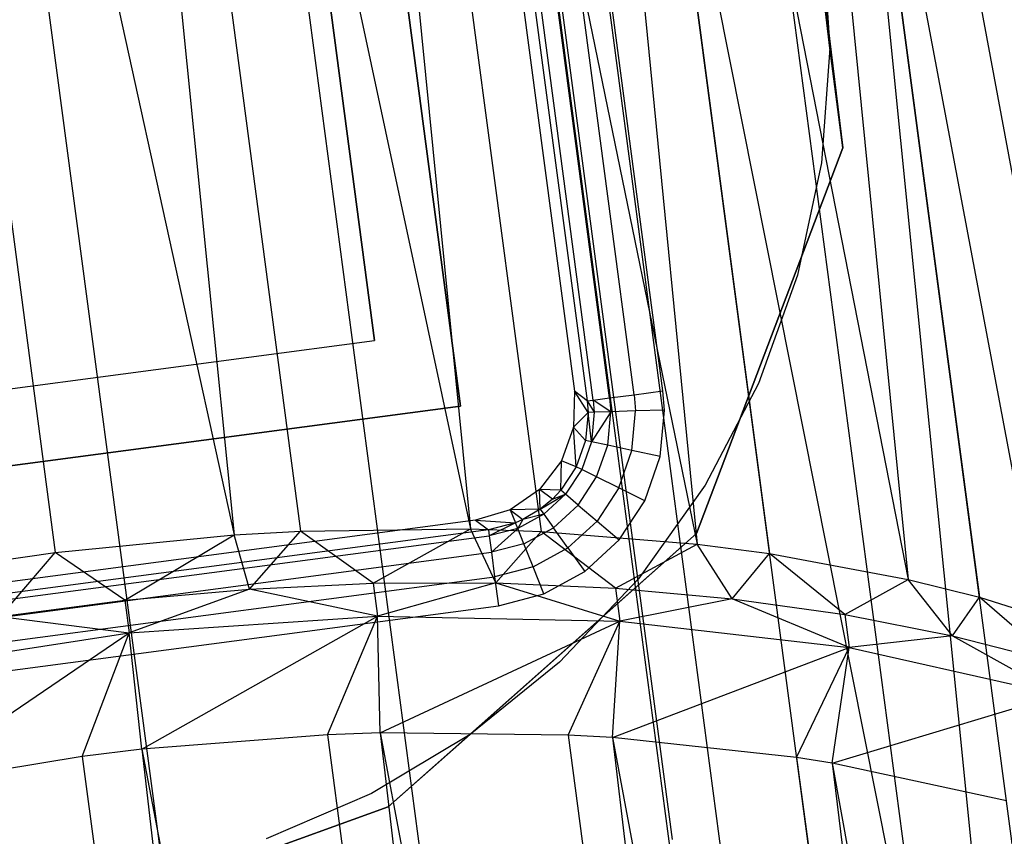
# Model space of a CAD drawing. Extents: x -23.4 to 23.6, y 0.3 to 4.
# Tile 159 of 189: x 19 to 19.5, y 2.7 to 3.1. Entities that reach past the tile are written whole.
import ezdxf

# ---------------------------------------------------------------- set-up
doc = ezdxf.new("R2010")
doc.units = 0
doc.header["$MEASUREMENT"] = 0
doc.layers.get('0').update_dxf_attribs({"color": 13, "linetype": 'CONTINUOUS'})

# ---------------------------------------------------------------- blocks, each defined once
blk = doc.blocks.new('FOURTY_V_PM_STL')
at = {"color": 0}
for p, q in [((19.39983, 1.07904, -3.84648), (19.01906, 3.95203, -2.17325)), ((19.39983, 1.07904, -3.84648), (19.01906, 3.95203, -2.17325)), ((19.52899, 1.07643, -3.81261), (19.14822, 3.94942, -2.13938)), ((19.52899, 1.07643, -3.81261), (19.14822, 3.94942, -2.13938)), ((19.26739, 1.07004, -3.86117), (18.88662, 3.94303, -2.18794)), ((19.26739, 1.07004, -3.86117), (18.88662, 3.94303, -2.18794)), ((19.65116, 1.06229, -3.76054), (19.27039, 3.93529, -2.08731)), ((19.65116, 1.06229, -3.76054), (19.27039, 3.93529, -2.08731)), ((18.98343, 3.92085, -2.12783), (19.21389, 2.84266, -2.73832)), ((18.98343, 3.92085, -2.12783), (19.21389, 2.84266, -2.73832)), ((18.98343, 3.92085, -2.12783), (19.12647, 2.84159, -2.75639)), ((18.98343, 3.92085, -2.12783), (19.12647, 2.84159, -2.75639)), ((18.98343, 3.92085, -2.12783), (19.09246, 2.83969, -2.76086)), ((18.98343, 3.92085, -2.12783), (19.09246, 2.83969, -2.76086)), ((19.10716, 3.92068, -2.09937), (19.33055, 2.83489, -2.69843)), ((19.10716, 3.92068, -2.09937), (19.33055, 2.83489, -2.69843)), ((19.10716, 3.92068, -2.09937), (19.2502, 2.84142, -2.72793)), ((19.10716, 3.92068, -2.09937), (19.2502, 2.84142, -2.72793)), ((19.10716, 3.92068, -2.09937), (19.21389, 2.84266, -2.73832)), ((19.10716, 3.92068, -2.09937), (19.21389, 2.84266, -2.73832)), ((18.85733, 3.90972, -2.13741), (19.09246, 2.83969, -2.76086)), ((18.85733, 3.90972, -2.13741), (19.09246, 2.83969, -2.76086)), ((18.85733, 3.90972, -2.13741), (19.00037, 2.83046, -2.76597)), ((18.85733, 3.90972, -2.13741), (19.00037, 2.83046, -2.76597)), ((19.22475, 3.9092, -2.0529), (19.43909, 2.8166, -2.64234)), ((19.22475, 3.9092, -2.0529), (19.43909, 2.8166, -2.64234)), ((19.22475, 3.9092, -2.0529), (19.36779, 2.82994, -2.68146)), ((19.22475, 3.9092, -2.0529), (19.36779, 2.82994, -2.68146)), ((19.22475, 3.9092, -2.0529), (19.33055, 2.83489, -2.69843)), ((19.22475, 3.9092, -2.0529), (19.33055, 2.83489, -2.69843)), ((19.33263, 3.88677, -1.98984), (19.53638, 2.78833, -2.57166)), ((19.33263, 3.88677, -1.98984), (19.53638, 2.78833, -2.57166)), ((19.33263, 3.88677, -1.98984), (19.47567, 2.80751, -2.6184)), ((19.33263, 3.88677, -1.98984), (19.47567, 2.80751, -2.6184)), ((19.33263, 3.88677, -1.98984), (19.43909, 2.8166, -2.64234)), ((19.33263, 3.88677, -1.98984), (19.43909, 2.8166, -2.64234)), ((19.29809, 2.91171, -0.81005), (19.23965, 3.35262, -0.81005)), ((19.29809, 2.91171, -0.81005), (19.23965, 3.35262, -0.81005)), ((19.31294, 2.91368, -0.80709), (19.25451, 3.35459, -0.80709)), ((19.31294, 2.91368, -0.80709), (19.25451, 3.35459, -0.80709)), ((19.21548, 3.34941, -0.84611), (19.27392, 2.90851, -0.84611)), ((19.21548, 3.34941, -0.84611), (19.27392, 2.90851, -0.84611)), ((19.27698, 2.90891, -0.83115), (19.21855, 3.34982, -0.83115)), ((19.27698, 2.90891, -0.83115), (19.21855, 3.34982, -0.83115)), ((19.28547, 2.91004, -0.8185), (19.22703, 3.35094, -0.8185)), ((19.28547, 2.91004, -0.8185), (19.22703, 3.35094, -0.8185)), ((19.21046, 3.34285, -1.51575), (19.26736, 2.91353, -1.51575)), ((19.21046, 3.34285, -1.51575), (19.26736, 2.91353, -1.51575)), ((19.15191, 3.33509, -1.51575), (19.20881, 2.90578, -1.51575)), ((19.20881, 2.90578, -0.80709), (19.15191, 3.33509, -0.80709)), ((19.15191, 3.33509, -1.51575), (19.20881, 2.90578, -1.51575)), ((19.20881, 2.90578, -0.80709), (19.15191, 3.33509, -0.80709)), ((19.40594, 3.33366, -1.02345), (19.51602, 2.23609, -1.62807)), ((19.6026, 2.28873, -1.69875), (19.40594, 3.33366, -1.02345)), ((19.6026, 2.28873, -1.69875), (19.40594, 3.33366, -1.02345)), ((19.54898, 2.2544, -1.65201), (19.40594, 3.33366, -1.02345)), ((19.54898, 2.2544, -1.65201), (19.40594, 3.33366, -1.02345)), ((19.40594, 3.33366, -1.02345), (19.51602, 2.23609, -1.62807)), ((19.11806, 3.29089, -0.80709), (19.16461, 2.93963, -0.80709)), ((19.16461, 2.93963, -0.74803), (19.11806, 3.29089, -0.74803)), ((19.11806, 3.29089, -0.80709), (19.16461, 2.93963, -0.80709)), ((19.16461, 2.93963, -0.74803), (19.11806, 3.29089, -0.74803)), ((19.45066, 2.20464, -1.58894), (19.30763, 3.2839, -0.96038)), ((19.51602, 2.23609, -1.62807), (19.30763, 3.2839, -0.96038)), ((19.51602, 2.23609, -1.62807), (19.30763, 3.2839, -0.96038)), ((19.45066, 2.20464, -1.58894), (19.30763, 3.2839, -0.96038)), ((19.73925, 0.39761, -2.59921), (19.35848, 3.27061, -0.92598)), ((19.73925, 0.39761, -2.59921), (19.35848, 3.27061, -0.92598)), ((19.31778, 2.68288, -1.26468), (19.24163, 3.25748, -0.93004)), ((19.31778, 2.68288, -1.26468), (19.24163, 3.25748, -0.93004)), ((19.39877, 3.08989, -0.80709), (19.37984, 3.24904, -0.80709)), ((19.37984, 3.24904, -0.74016), (19.40539, 3.0386, -0.74016)), ((19.39877, 3.08989, -0.80709), (19.37984, 3.24904, -0.80709)), ((19.37984, 3.24904, -0.74016), (19.40539, 3.0386, -0.74016)), ((19.26891, 3.23387, -0.88329), (19.34506, 2.65927, -1.21793)), ((19.26891, 3.23387, -0.88329), (19.34506, 2.65927, -1.21793)), ((19.39502, 3.14888, -0.80709), (19.39877, 3.08989, -0.80709)), ((19.39502, 3.14888, -0.80709), (19.39877, 3.08989, -0.80709)), ((19.39502, 3.14888, -0.74803), (19.39877, 3.08989, -0.74803)), ((19.39502, 3.14888, -0.74803), (19.39877, 3.08989, -0.74803)), ((19.39877, 3.08989, -0.80709), (19.39445, 3.03094, -0.80709)), ((19.39877, 3.08989, -0.80709), (19.39445, 3.03094, -0.80709)), ((19.39877, 3.08989, -0.74803), (19.39445, 3.03094, -0.74803)), ((19.39877, 3.08989, -0.74803), (19.39445, 3.03094, -0.74803)), ((19.40539, 3.0386, -0.80709), (19.39877, 3.08989, -0.80709)), ((19.40539, 3.0386, -0.80709), (19.39877, 3.08989, -0.80709)), ((19.39877, 3.08989, -0.80709), (19.39877, 3.08989, -0.74803)), ((19.39877, 3.08989, -0.80709), (19.39877, 3.08989, -0.74803)), ((19.33021, 2.84038, -0.80709), (19.40539, 3.0386, -0.80709)), ((19.40539, 3.0386, -0.74016), (19.33021, 2.84038, -0.74016)), ((19.33021, 2.84038, -0.80709), (19.40539, 3.0386, -0.80709)), ((19.40539, 3.0386, -0.74016), (19.33021, 2.84038, -0.74016)), ((19.40539, 3.0386, -0.80709), (19.40539, 3.0386, -0.74016)), ((19.40539, 3.0386, -0.80709), (19.40539, 3.0386, -0.74016)), ((19.39445, 3.03094, -0.80709), (19.38215, 2.97313, -0.80709)), ((19.39445, 3.03094, -0.80709), (19.38215, 2.97313, -0.80709)), ((19.39445, 3.03094, -0.74803), (19.38215, 2.97313, -0.74803)), ((19.39445, 3.03094, -0.74803), (19.38215, 2.97313, -0.74803)), ((19.39445, 3.03094, -0.80709), (19.39445, 3.03094, -0.74803)), ((19.39445, 3.03094, -0.80709), (19.39445, 3.03094, -0.74803)), ((19.38215, 2.97313, -0.80709), (19.36209, 2.91753, -0.80709)), ((19.38215, 2.97313, -0.80709), (19.36209, 2.91753, -0.80709)), ((19.38215, 2.97313, -0.74803), (19.36209, 2.91753, -0.74803)), ((19.38215, 2.97313, -0.74803), (19.36209, 2.91753, -0.74803)), ((19.38215, 2.97313, -0.80709), (19.38215, 2.97313, -0.74803)), ((19.38215, 2.97313, -0.80709), (19.38215, 2.97313, -0.74803)), ((18.81335, 2.89308, -0.80709), (19.16461, 2.93963, -0.80709)), ((18.81335, 2.89308, -0.80709), (19.16461, 2.93963, -0.80709)), ((18.81335, 2.89308, -0.74803), (19.16461, 2.93963, -0.74803)), ((18.81335, 2.89308, -0.74803), (19.16461, 2.93963, -0.74803)), ((19.16461, 2.93963, -0.80709), (19.16461, 2.93963, -0.74803)), ((19.16461, 2.93963, -0.80709), (19.16461, 2.93963, -0.74803)), ((19.36209, 2.91753, -0.80709), (19.33464, 2.86518, -0.80709)), ((19.36209, 2.91753, -0.80709), (19.33464, 2.86518, -0.80709)), ((19.36209, 2.91753, -0.74803), (19.33464, 2.86518, -0.74803)), ((19.36209, 2.91753, -0.74803), (19.33464, 2.86518, -0.74803)), ((19.36209, 2.91753, -0.80709), (19.36209, 2.91753, -0.74803)), ((19.36209, 2.91753, -0.80709), (19.36209, 2.91753, -0.74803)), ((19.26736, 2.91353, -1.51575), (19.26689, 2.89506, -1.51575)), ((19.26736, 2.91353, -1.51575), (19.26689, 2.89506, -1.51575)), ((19.27392, 2.90851, -0.84611), (19.26736, 2.91353, -1.51575)), ((19.2744, 2.90258, -0.84608), (19.26736, 2.91353, -1.51575)), ((19.27392, 2.90851, -0.84611), (19.26736, 2.91353, -1.51575)), ((19.2744, 2.90258, -0.84608), (19.26736, 2.91353, -1.51575)), ((19.29809, 2.91171, -0.81005), (19.31294, 2.91368, -0.80709)), ((19.29809, 2.91171, -0.81005), (19.31294, 2.91368, -0.80709)), ((19.31375, 2.90379, -0.80709), (19.31294, 2.91368, -0.80709)), ((19.31375, 2.90379, -0.80709), (19.31294, 2.91368, -0.80709)), ((19.27392, 2.90851, -0.84611), (19.27698, 2.90891, -0.83115)), ((19.27392, 2.90851, -0.84611), (19.27698, 2.90891, -0.83115)), ((19.27392, 2.90851, -0.84611), (19.2744, 2.90258, -0.84608)), ((19.27392, 2.90851, -0.84611), (19.2775, 2.90267, -0.83113)), ((19.27392, 2.90851, -0.84611), (19.2744, 2.90258, -0.84608)), ((19.27392, 2.90851, -0.84611), (19.2775, 2.90267, -0.83113)), ((19.27698, 2.90891, -0.83115), (19.28547, 2.91004, -0.8185)), ((19.27698, 2.90891, -0.83115), (19.28547, 2.91004, -0.8185)), ((19.28606, 2.90294, -0.81849), (19.27698, 2.90891, -0.83115)), ((19.27698, 2.90891, -0.83115), (19.2775, 2.90267, -0.83113)), ((19.27698, 2.90891, -0.83115), (19.2775, 2.90267, -0.83113)), ((19.28606, 2.90294, -0.81849), (19.27698, 2.90891, -0.83115)), ((19.28547, 2.91004, -0.8185), (19.29809, 2.91171, -0.81005)), ((19.28547, 2.91004, -0.8185), (19.29809, 2.91171, -0.81005)), ((19.28547, 2.91004, -0.8185), (19.28606, 2.90294, -0.81849)), ((19.28547, 2.91004, -0.8185), (19.28606, 2.90294, -0.81849)), ((19.29809, 2.91171, -0.81005), (19.29878, 2.90333, -0.81005)), ((19.29809, 2.91171, -0.81005), (19.29878, 2.90333, -0.81005)), ((19.20881, 2.90578, -1.51575), (18.7795, 2.84888, -1.51575)), ((18.7795, 2.84888, -0.80709), (19.20881, 2.90578, -0.80709)), ((19.20881, 2.90578, -1.51575), (18.7795, 2.84888, -1.51575)), ((18.7795, 2.84888, -0.80709), (19.20881, 2.90578, -0.80709)), ((19.20881, 2.90578, -0.80709), (19.20881, 2.90578, -1.51575)), ((19.20881, 2.90578, -0.80709), (19.20881, 2.90578, -1.51575)), ((19.2744, 2.90258, -0.84608), (19.26689, 2.89506, -1.51575)), ((19.2744, 2.90258, -0.84608), (19.26689, 2.89506, -1.51575)), ((19.2744, 2.90258, -0.84608), (19.27308, 2.8882, -0.84602)), ((19.2744, 2.90258, -0.84608), (19.27308, 2.8882, -0.84602)), ((19.2775, 2.90267, -0.83113), (19.2744, 2.90258, -0.84608)), ((19.2775, 2.90267, -0.83113), (19.2744, 2.90258, -0.84608)), ((19.27613, 2.88754, -0.83109), (19.2744, 2.90258, -0.84608)), ((19.27613, 2.88754, -0.83109), (19.2744, 2.90258, -0.84608)), ((19.28606, 2.90294, -0.81849), (19.27613, 2.88754, -0.83109)), ((19.28606, 2.90294, -0.81849), (19.27613, 2.88754, -0.83109)), ((19.2775, 2.90267, -0.83113), (19.27613, 2.88754, -0.83109)), ((19.2775, 2.90267, -0.83113), (19.27613, 2.88754, -0.83109)), ((19.28606, 2.90294, -0.81849), (19.2775, 2.90267, -0.83113)), ((19.28606, 2.90294, -0.81849), (19.2775, 2.90267, -0.83113)), ((19.2845, 2.88572, -0.81846), (19.28606, 2.90294, -0.81849)), ((19.2845, 2.88572, -0.81846), (19.28606, 2.90294, -0.81849)), ((19.29878, 2.90333, -0.81005), (19.28606, 2.90294, -0.81849)), ((19.29878, 2.90333, -0.81005), (19.28606, 2.90294, -0.81849)), ((19.29693, 2.88302, -0.81004), (19.29878, 2.90333, -0.81005)), ((19.29693, 2.88302, -0.81004), (19.29878, 2.90333, -0.81005)), ((19.31375, 2.90379, -0.80709), (19.29878, 2.90333, -0.81005)), ((19.31375, 2.90379, -0.80709), (19.29878, 2.90333, -0.81005)), ((19.31155, 2.87984, -0.80709), (19.31375, 2.90379, -0.80709)), ((19.31155, 2.87984, -0.80709), (19.31375, 2.90379, -0.80709)), ((19.26689, 2.89506, -1.51575), (19.26074, 2.87764, -1.51575)), ((19.26689, 2.89506, -1.51575), (19.26074, 2.87764, -1.51575)), ((19.27308, 2.8882, -0.84602), (19.26689, 2.89506, -1.51575)), ((19.27308, 2.8882, -0.84602), (19.26689, 2.89506, -1.51575)), ((19.26832, 2.87458, -0.84598), (19.26689, 2.89506, -1.51575)), ((19.26832, 2.87458, -0.84598), (19.26689, 2.89506, -1.51575)), ((19.27308, 2.8882, -0.84602), (19.26832, 2.87458, -0.84598)), ((19.27308, 2.8882, -0.84602), (19.26832, 2.87458, -0.84598)), ((19.27613, 2.88754, -0.83109), (19.27112, 2.87319, -0.83106)), ((19.27613, 2.88754, -0.83109), (19.27112, 2.87319, -0.83106)), ((19.27613, 2.88754, -0.83109), (19.27308, 2.8882, -0.84602)), ((19.27613, 2.88754, -0.83109), (19.27308, 2.8882, -0.84602)), ((19.2845, 2.88572, -0.81846), (19.27613, 2.88754, -0.83109)), ((19.2845, 2.88572, -0.81846), (19.27613, 2.88754, -0.83109)), ((19.2788, 2.8694, -0.81845), (19.2845, 2.88572, -0.81846)), ((19.2788, 2.8694, -0.81845), (19.2845, 2.88572, -0.81846)), ((19.29693, 2.88302, -0.81004), (19.2845, 2.88572, -0.81846)), ((19.29693, 2.88302, -0.81004), (19.2845, 2.88572, -0.81846)), ((19.2902, 2.86377, -0.81004), (19.29693, 2.88302, -0.81004)), ((19.2902, 2.86377, -0.81004), (19.29693, 2.88302, -0.81004)), ((19.31155, 2.87984, -0.80709), (19.29693, 2.88302, -0.81004)), ((19.31155, 2.87984, -0.80709), (19.29693, 2.88302, -0.81004)), ((19.26074, 2.87764, -1.51575), (19.2495, 2.86297, -1.51575)), ((19.26074, 2.87764, -1.51575), (19.2495, 2.86297, -1.51575)), ((19.26039, 2.86252, -0.84597), (19.26074, 2.87764, -1.51575)), ((19.26039, 2.86252, -0.84597), (19.26074, 2.87764, -1.51575)), ((19.26832, 2.87458, -0.84598), (19.26074, 2.87764, -1.51575)), ((19.26832, 2.87458, -0.84598), (19.26074, 2.87764, -1.51575)), ((19.30361, 2.85714, -0.80709), (19.31155, 2.87984, -0.80709)), ((19.30361, 2.85714, -0.80709), (19.31155, 2.87984, -0.80709)), ((19.26832, 2.87458, -0.84598), (19.26039, 2.86252, -0.84597)), ((19.26832, 2.87458, -0.84598), (19.26039, 2.86252, -0.84597)), ((19.27112, 2.87319, -0.83106), (19.26278, 2.86049, -0.83105)), ((19.27112, 2.87319, -0.83106), (19.26278, 2.86049, -0.83105)), ((19.27112, 2.87319, -0.83106), (19.26832, 2.87458, -0.84598)), ((19.27112, 2.87319, -0.83106), (19.26832, 2.87458, -0.84598)), ((19.2788, 2.8694, -0.81845), (19.27112, 2.87319, -0.83106)), ((19.2788, 2.8694, -0.81845), (19.27112, 2.87319, -0.83106)), ((19.26931, 2.85495, -0.81845), (19.2788, 2.8694, -0.81845)), ((19.26931, 2.85495, -0.81845), (19.2788, 2.8694, -0.81845)), ((19.2902, 2.86377, -0.81004), (19.2788, 2.8694, -0.81845)), ((19.2902, 2.86377, -0.81004), (19.2788, 2.8694, -0.81845)), ((19.2495, 2.86297, -1.51575), (19.23428, 2.85249, -1.51575)), ((19.2495, 2.86297, -1.51575), (19.23428, 2.85249, -1.51575)), ((19.26039, 2.86252, -0.84597), (19.2495, 2.86297, -1.51575)), ((19.25606, 2.85795, -0.84598), (19.2495, 2.86297, -1.51575)), ((19.26039, 2.86252, -0.84597), (19.2495, 2.86297, -1.51575)), ((19.25606, 2.85795, -0.84598), (19.2495, 2.86297, -1.51575)), ((19.24977, 2.85275, -0.84599), (19.2495, 2.86297, -1.51575)), ((19.24977, 2.85275, -0.84599), (19.2495, 2.86297, -1.51575)), ((19.26039, 2.86252, -0.84597), (19.25606, 2.85795, -0.84598)), ((19.26039, 2.86252, -0.84597), (19.25606, 2.85795, -0.84598)), ((19.26278, 2.86049, -0.83105), (19.26039, 2.86252, -0.84597)), ((19.26278, 2.86049, -0.83105), (19.26039, 2.86252, -0.84597)), ((19.2902, 2.86377, -0.81004), (19.279, 2.84672, -0.81004)), ((19.2902, 2.86377, -0.81004), (19.279, 2.84672, -0.81004)), ((19.30361, 2.85714, -0.80709), (19.2902, 2.86377, -0.81004)), ((19.30361, 2.85714, -0.80709), (19.2902, 2.86377, -0.81004)), ((19.33464, 2.86518, -0.80709), (19.30032, 2.81706, -0.80709)), ((19.33464, 2.86518, -0.80709), (19.30032, 2.81706, -0.80709)), ((19.33464, 2.86518, -0.74803), (19.30032, 2.81706, -0.74803)), ((19.33464, 2.86518, -0.74803), (19.30032, 2.81706, -0.74803)), ((19.33464, 2.86518, -0.80709), (19.33464, 2.86518, -0.74803)), ((19.33464, 2.86518, -0.80709), (19.33464, 2.86518, -0.74803)), ((19.24977, 2.85275, -0.84599), (19.26278, 2.86049, -0.83105)), ((19.24977, 2.85275, -0.84599), (19.26278, 2.86049, -0.83105)), ((19.25606, 2.85795, -0.84598), (19.24977, 2.85275, -0.84599)), ((19.25606, 2.85795, -0.84598), (19.24977, 2.85275, -0.84599)), ((19.2516, 2.8502, -0.83107), (19.26278, 2.86049, -0.83105)), ((19.2516, 2.8502, -0.83107), (19.26278, 2.86049, -0.83105)), ((19.25606, 2.85795, -0.84598), (19.26278, 2.86049, -0.83105)), ((19.25606, 2.85795, -0.84598), (19.26278, 2.86049, -0.83105)), ((19.26931, 2.85495, -0.81845), (19.26278, 2.86049, -0.83105)), ((19.26931, 2.85495, -0.81845), (19.26278, 2.86049, -0.83105)), ((19.2904, 2.83704, -0.80709), (19.30361, 2.85714, -0.80709)), ((19.2904, 2.83704, -0.80709), (19.30361, 2.85714, -0.80709)), ((19.23428, 2.85249, -1.51575), (19.21657, 2.84723, -1.51575)), ((19.23428, 2.85249, -1.51575), (19.21657, 2.84723, -1.51575)), ((19.24977, 2.85275, -0.84599), (19.23428, 2.85249, -1.51575)), ((19.24977, 2.85275, -0.84599), (19.23428, 2.85249, -1.51575)), ((19.23428, 2.85249, -1.51575), (19.2371, 2.84584, -0.84604)), ((19.23428, 2.85249, -1.51575), (19.2371, 2.84584, -0.84604)), ((19.23428, 2.85249, -1.51575), (19.24085, 2.84747, -0.84602)), ((19.23428, 2.85249, -1.51575), (19.24085, 2.84747, -0.84602)), ((19.24977, 2.85275, -0.84599), (19.24085, 2.84747, -0.84602)), ((19.24977, 2.85275, -0.84599), (19.24085, 2.84747, -0.84602)), ((19.24977, 2.85275, -0.84599), (19.2516, 2.8502, -0.83107)), ((19.24977, 2.85275, -0.84599), (19.2516, 2.8502, -0.83107)), ((19.26931, 2.85495, -0.81845), (19.25658, 2.84324, -0.81845)), ((19.26931, 2.85495, -0.81845), (19.25658, 2.84324, -0.81845)), ((19.26931, 2.85495, -0.81845), (19.279, 2.84672, -0.81004)), ((19.26931, 2.85495, -0.81845), (19.279, 2.84672, -0.81004)), ((19.21657, 2.84723, -1.51575), (18.78725, 2.79033, -1.51575)), ((19.21657, 2.84723, -1.51575), (18.78725, 2.79033, -1.51575)), ((19.21657, 2.84723, -1.51575), (19.22313, 2.84221, -0.84611)), ((19.21657, 2.84723, -1.51575), (19.22313, 2.84221, -0.84611)), ((19.21657, 2.84723, -1.51575), (19.2371, 2.84584, -0.84604)), ((19.21657, 2.84723, -1.51575), (19.2371, 2.84584, -0.84604)), ((19.24085, 2.84747, -0.84602), (19.2371, 2.84584, -0.84604)), ((19.24085, 2.84747, -0.84602), (19.2371, 2.84584, -0.84604)), ((19.2516, 2.8502, -0.83107), (19.23825, 2.84294, -0.8311)), ((19.2516, 2.8502, -0.83107), (19.23825, 2.84294, -0.8311)), ((19.24085, 2.84747, -0.84602), (19.23825, 2.84294, -0.8311)), ((19.24085, 2.84747, -0.84602), (19.23825, 2.84294, -0.8311)), ((19.2516, 2.8502, -0.83107), (19.24085, 2.84747, -0.84602)), ((19.2516, 2.8502, -0.83107), (19.24085, 2.84747, -0.84602)), ((19.2516, 2.8502, -0.83107), (19.25658, 2.84324, -0.81845)), ((19.2516, 2.8502, -0.83107), (19.25658, 2.84324, -0.81845)), ((19.26399, 2.83291, -0.81004), (19.279, 2.84672, -0.81004)), ((19.26399, 2.83291, -0.81004), (19.279, 2.84672, -0.81004)), ((19.279, 2.84672, -0.81004), (19.2904, 2.83704, -0.80709)), ((19.279, 2.84672, -0.81004), (19.2904, 2.83704, -0.80709)), ((19.22313, 2.84221, -0.84611), (18.78223, 2.78377, -0.84611)), ((19.22313, 2.84221, -0.84611), (18.78223, 2.78377, -0.84611)), ((19.09246, 2.83969, -2.76086), (19.12647, 2.84159, -2.75639)), ((19.09246, 2.83969, -2.76086), (19.12647, 2.84159, -2.75639)), ((19.1002, 2.81176, -2.81351), (19.12647, 2.84159, -2.75639)), ((19.1002, 2.81176, -2.81351), (19.12647, 2.84159, -2.75639)), ((19.12647, 2.84159, -2.75639), (19.21389, 2.84266, -2.73832)), ((19.12647, 2.84159, -2.75639), (19.21389, 2.84266, -2.73832)), ((19.16393, 2.81471, -2.80407), (19.12647, 2.84159, -2.75639)), ((19.16393, 2.81471, -2.80407), (19.12647, 2.84159, -2.75639)), ((19.16393, 2.81471, -2.80407), (19.21389, 2.84266, -2.73832)), ((19.16393, 2.81471, -2.80407), (19.21389, 2.84266, -2.73832)), ((19.21389, 2.84266, -2.73832), (19.2502, 2.84142, -2.72793)), ((19.22688, 2.81486, -2.78999), (19.21389, 2.84266, -2.73832)), ((19.22688, 2.81486, -2.78999), (19.21389, 2.84266, -2.73832)), ((19.21389, 2.84266, -2.73832), (19.2502, 2.84142, -2.72793)), ((19.2371, 2.84584, -0.84604), (19.22313, 2.84221, -0.84611)), ((19.2371, 2.84584, -0.84604), (19.22313, 2.84221, -0.84611)), ((19.22313, 2.84221, -0.84611), (19.22354, 2.83914, -0.83115)), ((19.22313, 2.84221, -0.84611), (19.22354, 2.83914, -0.83115)), ((19.2371, 2.84584, -0.84604), (19.22354, 2.83914, -0.83115)), ((19.2371, 2.84584, -0.84604), (19.22354, 2.83914, -0.83115)), ((19.23825, 2.84294, -0.8311), (19.22354, 2.83914, -0.83115)), ((19.23825, 2.84294, -0.8311), (19.22354, 2.83914, -0.83115)), ((19.23825, 2.84294, -0.8311), (19.22466, 2.83066, -0.8185)), ((19.23825, 2.84294, -0.8311), (19.22466, 2.83066, -0.8185)), ((19.22688, 2.81486, -2.78999), (19.2502, 2.84142, -2.72793)), ((19.22688, 2.81486, -2.78999), (19.2502, 2.84142, -2.72793)), ((19.23825, 2.84294, -0.8311), (19.2371, 2.84584, -0.84604)), ((19.23825, 2.84294, -0.8311), (19.2371, 2.84584, -0.84604)), ((19.2414, 2.83498, -0.81847), (19.23825, 2.84294, -0.8311)), ((19.2414, 2.83498, -0.81847), (19.23825, 2.84294, -0.8311)), ((19.2414, 2.83498, -0.81847), (19.25658, 2.84324, -0.81845)), ((19.2414, 2.83498, -0.81847), (19.25658, 2.84324, -0.81845)), ((19.2502, 2.84142, -2.72793), (19.33055, 2.83489, -2.69843)), ((19.28858, 2.8122, -2.77139), (19.2502, 2.84142, -2.72793)), ((19.28858, 2.8122, -2.77139), (19.2502, 2.84142, -2.72793)), ((19.2502, 2.84142, -2.72793), (19.33055, 2.83489, -2.69843)), ((19.26399, 2.83291, -0.81004), (19.25658, 2.84324, -0.81845)), ((19.26399, 2.83291, -0.81004), (19.25658, 2.84324, -0.81845)), ((18.78263, 2.7807, -0.83115), (19.22354, 2.83914, -0.83115)), ((18.78263, 2.7807, -0.83115), (19.22354, 2.83914, -0.83115)), ((19.00037, 2.83046, -2.76597), (19.09246, 2.83969, -2.76086)), ((19.00037, 2.83046, -2.76597), (19.09246, 2.83969, -2.76086)), ((19.03613, 2.80603, -2.81824), (19.09246, 2.83969, -2.76086)), ((19.03613, 2.80603, -2.81824), (19.09246, 2.83969, -2.76086)), ((19.1002, 2.81176, -2.81351), (19.09246, 2.83969, -2.76086)), ((19.1002, 2.81176, -2.81351), (19.09246, 2.83969, -2.76086)), ((19.33021, 2.84038, -0.74016), (19.17154, 2.6998, -0.74016)), ((19.33021, 2.84038, -0.74016), (19.17154, 2.6998, -0.74016)), ((19.21374, 2.73698, -0.80709), (19.33021, 2.84038, -0.80709)), ((19.21374, 2.73698, -0.80709), (19.33021, 2.84038, -0.80709)), ((19.22354, 2.83914, -0.83115), (19.22466, 2.83066, -0.8185)), ((19.22354, 2.83914, -0.83115), (19.22466, 2.83066, -0.8185)), ((19.2727, 2.82075, -0.80709), (19.2904, 2.83704, -0.80709)), ((19.2727, 2.82075, -0.80709), (19.2904, 2.83704, -0.80709)), ((19.33021, 2.84038, -0.80709), (19.33021, 2.84038, -0.74016)), ((19.33021, 2.84038, -0.80709), (19.33021, 2.84038, -0.74016)), ((19.2414, 2.83498, -0.81847), (19.22466, 2.83066, -0.8185)), ((19.2414, 2.83498, -0.81847), (19.22466, 2.83066, -0.8185)), ((19.24608, 2.82315, -0.81004), (19.2414, 2.83498, -0.81847)), ((19.24608, 2.82315, -0.81004), (19.2414, 2.83498, -0.81847)), ((19.24608, 2.82315, -0.81004), (19.26399, 2.83291, -0.81004)), ((19.24608, 2.82315, -0.81004), (19.26399, 2.83291, -0.81004)), ((19.26399, 2.83291, -0.81004), (19.2727, 2.82075, -0.80709)), ((19.26399, 2.83291, -0.81004), (19.2727, 2.82075, -0.80709)), ((19.28858, 2.8122, -2.77139), (19.33055, 2.83489, -2.69843)), ((19.28858, 2.8122, -2.77139), (19.33055, 2.83489, -2.69843)), ((19.33055, 2.83489, -2.69843), (19.36779, 2.82994, -2.68146)), ((19.34858, 2.80675, -2.74838), (19.33055, 2.83489, -2.69843)), ((19.34858, 2.80675, -2.74838), (19.33055, 2.83489, -2.69843)), ((19.33055, 2.83489, -2.69843), (19.36779, 2.82994, -2.68146)), ((18.78376, 2.77222, -0.8185), (19.22466, 2.83066, -0.8185)), ((18.78376, 2.77222, -0.8185), (19.22466, 2.83066, -0.8185)), ((18.96976, 2.82608, -2.7654), (19.00037, 2.83046, -2.76597)), ((18.96976, 2.82608, -2.7654), (19.00037, 2.83046, -2.76597)), ((18.9722, 2.79756, -2.81824), (19.00037, 2.83046, -2.76597)), ((18.9722, 2.79756, -2.81824), (19.00037, 2.83046, -2.76597)), ((19.03613, 2.80603, -2.81824), (19.00037, 2.83046, -2.76597)), ((19.03613, 2.80603, -2.81824), (19.00037, 2.83046, -2.76597)), ((19.22466, 2.83066, -0.8185), (19.22634, 2.81804, -0.81005)), ((19.22466, 2.83066, -0.8185), (19.22634, 2.81804, -0.81005)), ((19.34858, 2.80675, -2.74838), (19.36779, 2.82994, -2.68146)), ((19.34858, 2.80675, -2.74838), (19.36779, 2.82994, -2.68146)), ((19.36779, 2.82994, -2.68146), (19.43909, 2.8166, -2.64234)), ((19.40647, 2.79856, -2.72114), (19.36779, 2.82994, -2.68146)), ((19.40647, 2.79856, -2.72114), (19.36779, 2.82994, -2.68146)), ((19.36779, 2.82994, -2.68146), (19.43909, 2.8166, -2.64234)), ((19.24608, 2.82315, -0.81004), (19.22634, 2.81804, -0.81005)), ((19.24608, 2.82315, -0.81004), (19.22634, 2.81804, -0.81005)), ((19.25159, 2.80923, -0.80709), (19.24608, 2.82315, -0.81004)), ((19.25159, 2.80923, -0.80709), (19.24608, 2.82315, -0.81004)), ((19.25159, 2.80923, -0.80709), (19.2727, 2.82075, -0.80709)), ((19.25159, 2.80923, -0.80709), (19.2727, 2.82075, -0.80709)), ((18.78543, 2.7596, -0.81005), (19.22634, 2.81804, -0.81005)), ((18.78543, 2.7596, -0.81005), (19.22634, 2.81804, -0.81005)), ((19.22634, 2.81804, -0.81005), (19.22831, 2.80318, -0.80709)), ((19.22634, 2.81804, -0.81005), (19.22831, 2.80318, -0.80709)), ((19.30032, 2.81706, -0.80709), (19.25977, 2.77406, -0.80709)), ((19.30032, 2.81706, -0.80709), (19.25977, 2.77406, -0.80709)), ((19.30032, 2.81706, -0.74803), (19.25977, 2.77406, -0.74803)), ((19.30032, 2.81706, -0.74803), (19.25977, 2.77406, -0.74803)), ((19.30032, 2.81706, -0.80709), (19.30032, 2.81706, -0.74803)), ((19.30032, 2.81706, -0.80709), (19.30032, 2.81706, -0.74803)), ((19.40647, 2.79856, -2.72114), (19.43909, 2.8166, -2.64234)), ((19.40647, 2.79856, -2.72114), (19.43909, 2.8166, -2.64234)), ((19.43909, 2.8166, -2.64234), (19.47567, 2.80751, -2.6184)), ((19.46181, 2.78768, -2.68986), (19.43909, 2.8166, -2.64234)), ((19.46181, 2.78768, -2.68986), (19.43909, 2.8166, -2.64234)), ((19.43909, 2.8166, -2.64234), (19.47567, 2.80751, -2.6184)), ((19.03613, 2.80603, -2.81824), (19.1002, 2.81176, -2.81351)), ((19.03613, 2.80603, -2.81824), (19.1002, 2.81176, -2.81351)), ((19.1002, 2.81176, -2.81351), (19.03837, 2.78913, -2.82809)), ((19.1002, 2.81176, -2.81351), (19.03837, 2.78913, -2.82809)), ((19.1002, 2.81176, -2.81351), (19.16393, 2.81471, -2.80407)), ((19.1002, 2.81176, -2.81351), (19.16393, 2.81471, -2.80407)), ((19.16617, 2.79781, -2.81391), (19.1002, 2.81176, -2.81351)), ((19.16617, 2.79781, -2.81391), (19.1002, 2.81176, -2.81351)), ((19.16393, 2.81471, -2.80407), (19.22688, 2.81486, -2.78999)), ((19.16393, 2.81471, -2.80407), (19.22688, 2.81486, -2.78999)), ((19.16393, 2.81471, -2.80407), (19.16617, 2.79781, -2.81391)), ((19.16393, 2.81471, -2.80407), (19.16617, 2.79781, -2.81391)), ((19.22688, 2.81486, -2.78999), (19.16617, 2.79781, -2.81391)), ((19.22688, 2.81486, -2.78999), (19.16617, 2.79781, -2.81391)), ((19.22688, 2.81486, -2.78999), (19.28858, 2.8122, -2.77139)), ((19.22688, 2.81486, -2.78999), (19.28858, 2.8122, -2.77139)), ((19.22688, 2.81486, -2.78999), (19.29081, 2.7953, -2.78123)), ((19.22688, 2.81486, -2.78999), (19.29081, 2.7953, -2.78123)), ((19.28858, 2.8122, -2.77139), (19.34858, 2.80675, -2.74838)), ((19.28858, 2.8122, -2.77139), (19.34858, 2.80675, -2.74838)), ((19.28858, 2.8122, -2.77139), (19.29081, 2.7953, -2.78123)), ((19.28858, 2.8122, -2.77139), (19.29081, 2.7953, -2.78123)), ((18.9722, 2.79756, -2.81824), (19.03613, 2.80603, -2.81824)), ((18.9722, 2.79756, -2.81824), (19.03613, 2.80603, -2.81824)), ((19.03613, 2.80603, -2.81824), (19.03837, 2.78913, -2.82809)), ((19.03613, 2.80603, -2.81824), (19.03837, 2.78913, -2.82809)), ((19.22831, 2.80318, -0.80709), (19.25159, 2.80923, -0.80709)), ((19.22831, 2.80318, -0.80709), (19.25159, 2.80923, -0.80709)), ((19.34858, 2.80675, -2.74838), (19.29081, 2.7953, -2.78123)), ((19.34858, 2.80675, -2.74838), (19.29081, 2.7953, -2.78123)), ((19.34858, 2.80675, -2.74838), (19.40647, 2.79856, -2.72114)), ((19.40871, 2.78166, -2.73098), (19.34858, 2.80675, -2.74838)), ((19.34858, 2.80675, -2.74838), (19.40647, 2.79856, -2.72114)), ((19.40871, 2.78166, -2.73098), (19.34858, 2.80675, -2.74838)), ((19.46181, 2.78768, -2.68986), (19.47567, 2.80751, -2.6184)), ((19.46181, 2.78768, -2.68986), (19.47567, 2.80751, -2.6184)), ((19.47567, 2.80751, -2.6184), (19.53638, 2.78833, -2.57166)), ((19.51422, 2.77419, -2.65477), (19.47567, 2.80751, -2.6184)), ((19.51422, 2.77419, -2.65477), (19.47567, 2.80751, -2.6184)), ((19.47567, 2.80751, -2.6184), (19.53638, 2.78833, -2.57166)), ((18.7874, 2.74474, -0.80709), (19.22831, 2.80318, -0.80709)), ((18.7874, 2.74474, -0.80709), (19.22831, 2.80318, -0.80709)), ((18.9722, 2.79756, -2.81824), (19.03837, 2.78913, -2.82809)), ((18.9722, 2.79756, -2.81824), (19.03837, 2.78913, -2.82809)), ((19.03837, 2.78913, -2.82809), (19.16617, 2.79781, -2.81391)), ((19.03837, 2.78913, -2.82809), (19.16617, 2.79781, -2.81391)), ((19.04494, 2.72942, -2.82643), (19.16617, 2.79781, -2.81391)), ((19.04494, 2.72942, -2.82643), (19.16617, 2.79781, -2.81391)), ((19.14036, 2.73681, -2.81741), (19.16617, 2.79781, -2.81391)), ((19.14036, 2.73681, -2.81741), (19.16617, 2.79781, -2.81391)), ((19.16617, 2.79781, -2.81391), (19.29081, 2.7953, -2.78123)), ((19.16744, 2.73774, -2.81284), (19.16617, 2.79781, -2.81391)), ((19.16744, 2.73774, -2.81284), (19.16617, 2.79781, -2.81391)), ((19.16617, 2.79781, -2.81391), (19.29081, 2.7953, -2.78123)), ((19.40647, 2.79856, -2.72114), (19.46181, 2.78768, -2.68986)), ((19.40647, 2.79856, -2.72114), (19.46181, 2.78768, -2.68986)), ((19.40647, 2.79856, -2.72114), (19.40871, 2.78166, -2.73098)), ((19.40647, 2.79856, -2.72114), (19.40871, 2.78166, -2.73098)), ((19.16744, 2.73774, -2.81284), (19.29081, 2.7953, -2.78123)), ((19.16744, 2.73774, -2.81284), (19.29081, 2.7953, -2.78123)), ((19.26409, 2.73664, -2.78895), (19.29081, 2.7953, -2.78123)), ((19.26409, 2.73664, -2.78895), (19.29081, 2.7953, -2.78123)), ((19.28692, 2.73533, -2.78151), (19.29081, 2.7953, -2.78123)), ((19.28692, 2.73533, -2.78151), (19.29081, 2.7953, -2.78123)), ((19.29081, 2.7953, -2.78123), (19.40871, 2.78166, -2.73098)), ((19.29081, 2.7953, -2.78123), (19.40871, 2.78166, -2.73098)), ((18.91109, 2.7695, -2.82335), (19.03837, 2.78913, -2.82809)), ((18.91109, 2.7695, -2.82335), (19.03837, 2.78913, -2.82809)), ((18.92293, 2.7106, -2.82189), (19.03837, 2.78913, -2.82809)), ((18.92293, 2.7106, -2.82189), (19.03837, 2.78913, -2.82809)), ((19.01425, 2.72568, -2.82699), (19.03837, 2.78913, -2.82809)), ((19.01425, 2.72568, -2.82699), (19.03837, 2.78913, -2.82809)), ((19.04494, 2.72942, -2.82643), (19.03837, 2.78913, -2.82809)), ((19.04494, 2.72942, -2.82643), (19.03837, 2.78913, -2.82809)), ((19.46181, 2.78768, -2.68986), (19.40871, 2.78166, -2.73098)), ((19.46181, 2.78768, -2.68986), (19.40871, 2.78166, -2.73098)), ((19.46181, 2.78768, -2.68986), (19.51422, 2.77419, -2.65477)), ((19.46181, 2.78768, -2.68986), (19.51422, 2.77419, -2.65477)), ((19.46181, 2.78768, -2.68986), (19.51646, 2.75729, -2.66461)), ((19.46181, 2.78768, -2.68986), (19.51646, 2.75729, -2.66461)), ((19.28692, 2.73533, -2.78151), (19.40871, 2.78166, -2.73098)), ((19.28692, 2.73533, -2.78151), (19.40871, 2.78166, -2.73098)), ((19.38168, 2.72516, -2.74249), (19.40871, 2.78166, -2.73098)), ((19.38168, 2.72516, -2.74249), (19.40871, 2.78166, -2.73098)), ((19.39992, 2.72225, -2.73334), (19.40871, 2.78166, -2.73098)), ((19.39992, 2.72225, -2.73334), (19.40871, 2.78166, -2.73098)), ((19.40871, 2.78166, -2.73098), (19.51646, 2.75729, -2.66461)), ((19.40871, 2.78166, -2.73098), (19.51646, 2.75729, -2.66461)), ((19.25977, 2.77406, -0.80709), (19.21374, 2.73698, -0.80709)), ((19.25977, 2.77406, -0.80709), (19.21374, 2.73698, -0.80709)), ((19.25977, 2.77406, -0.74803), (19.21374, 2.73698, -0.74803)), ((19.25977, 2.77406, -0.74803), (19.21374, 2.73698, -0.74803)), ((19.25977, 2.77406, -0.80709), (19.25977, 2.77406, -0.74803)), ((19.25977, 2.77406, -0.80709), (19.25977, 2.77406, -0.74803)), ((19.39992, 2.72225, -2.73334), (19.51646, 2.75729, -2.66461)), ((19.39992, 2.72225, -2.73334), (19.51646, 2.75729, -2.66461)), ((19.14036, 2.73681, -2.81741), (19.04494, 2.72942, -2.82643)), ((19.14036, 2.73681, -2.81741), (19.04494, 2.72942, -2.82643)), ((19.16744, 2.73774, -2.81284), (19.14036, 2.73681, -2.81741)), ((19.16744, 2.73774, -2.81284), (19.14036, 2.73681, -2.81741)), ((19.14036, 2.73681, -2.81741), (19.3642, 1.04786, -3.80106)), ((19.14036, 2.73681, -2.81741), (19.3642, 1.04786, -3.80106)), ((19.21374, 2.73698, -0.80709), (19.16309, 2.70651, -0.80709)), ((19.21374, 2.73698, -0.80709), (19.16309, 2.70651, -0.80709)), ((19.21374, 2.73698, -0.74803), (19.16309, 2.70651, -0.74803)), ((19.21374, 2.73698, -0.74803), (19.16309, 2.70651, -0.74803)), ((19.26409, 2.73664, -2.78895), (19.16744, 2.73774, -2.81284)), ((19.16744, 2.73774, -2.81284), (19.48793, 1.04769, -3.7726)), ((19.16744, 2.73774, -2.81284), (19.48793, 1.04769, -3.7726)), ((19.16744, 2.73774, -2.81284), (19.3642, 1.04786, -3.80106)), ((19.16744, 2.73774, -2.81284), (19.3642, 1.04786, -3.80106)), ((19.26409, 2.73664, -2.78895), (19.16744, 2.73774, -2.81284)), ((19.17154, 2.6998, -0.80709), (19.21374, 2.73698, -0.80709)), ((19.17154, 2.6998, -0.80709), (19.21374, 2.73698, -0.80709)), ((19.21374, 2.73698, -0.80709), (19.21374, 2.73698, -0.74803)), ((19.21374, 2.73698, -0.80709), (19.21374, 2.73698, -0.74803)), ((19.28692, 2.73533, -2.78151), (19.26409, 2.73664, -2.78895)), ((19.26409, 2.73664, -2.78895), (19.48793, 1.04769, -3.7726)), ((19.26409, 2.73664, -2.78895), (19.48793, 1.04769, -3.7726)), ((19.28692, 2.73533, -2.78151), (19.26409, 2.73664, -2.78895)), ((19.38168, 2.72516, -2.74249), (19.28692, 2.73533, -2.78151)), ((19.28692, 2.73533, -2.78151), (19.60552, 1.03621, -3.72613)), ((19.28692, 2.73533, -2.78151), (19.60552, 1.03621, -3.72613)), ((19.28692, 2.73533, -2.78151), (19.48793, 1.04769, -3.7726)), ((19.28692, 2.73533, -2.78151), (19.48793, 1.04769, -3.7726)), ((19.38168, 2.72516, -2.74249), (19.28692, 2.73533, -2.78151)), ((19.01425, 2.72568, -2.82699), (18.92293, 2.7106, -2.82189)), ((19.01425, 2.72568, -2.82699), (18.92293, 2.7106, -2.82189)), ((19.04494, 2.72942, -2.82643), (19.01425, 2.72568, -2.82699)), ((19.04494, 2.72942, -2.82643), (19.01425, 2.72568, -2.82699)), ((19.01425, 2.72568, -2.82699), (19.2381, 1.03673, -3.81064)), ((19.01425, 2.72568, -2.82699), (19.2381, 1.03673, -3.81064)), ((19.04494, 2.72942, -2.82643), (19.3642, 1.04786, -3.80106)), ((19.04494, 2.72942, -2.82643), (19.3642, 1.04786, -3.80106)), ((19.04494, 2.72942, -2.82643), (19.2381, 1.03673, -3.81064)), ((19.04494, 2.72942, -2.82643), (19.2381, 1.03673, -3.81064)), ((19.39992, 2.72225, -2.73334), (19.38168, 2.72516, -2.74249)), ((19.38168, 2.72516, -2.74249), (19.60552, 1.03621, -3.72613)), ((19.38168, 2.72516, -2.74249), (19.60552, 1.03621, -3.72613)), ((19.39992, 2.72225, -2.73334), (19.38168, 2.72516, -2.74249)), ((19.48956, 2.70273, -2.67942), (19.39992, 2.72225, -2.73334)), ((19.39992, 2.72225, -2.73334), (19.7134, 1.01378, -3.66307)), ((19.39992, 2.72225, -2.73334), (19.7134, 1.01378, -3.66307)), ((19.39992, 2.72225, -2.73334), (19.60552, 1.03621, -3.72613)), ((19.39992, 2.72225, -2.73334), (19.60552, 1.03621, -3.72613)), ((19.48956, 2.70273, -2.67942), (19.39992, 2.72225, -2.73334)), ((19.16309, 2.70651, -0.80709), (19.10876, 2.68322, -0.80709)), ((19.16309, 2.70651, -0.80709), (19.10876, 2.68322, -0.80709)), ((19.16309, 2.70651, -0.74803), (19.10876, 2.68322, -0.74803)), ((19.16309, 2.70651, -0.74803), (19.10876, 2.68322, -0.74803)), ((19.16309, 2.70651, -0.80709), (19.16309, 2.70651, -0.74803)), ((19.16309, 2.70651, -0.80709), (19.16309, 2.70651, -0.74803)), ((19.05856, 2.65891, -0.80709), (19.17154, 2.6998, -0.80709)), ((19.17154, 2.6998, -0.74016), (19.05856, 2.65891, -0.74016)), ((19.05856, 2.65891, -0.80709), (19.17154, 2.6998, -0.80709)), ((19.17154, 2.6998, -0.74016), (19.05856, 2.65891, -0.74016)), ((19.17154, 2.6998, -0.80709), (19.17154, 2.6998, -0.74016)), ((19.17154, 2.6998, -0.80709), (19.17154, 2.6998, -0.74016))]:
    blk.add_line(p, q, dxfattribs=at)

msp = doc.modelspace()

# ---------------------------------------------------------------- block references
at = {"color": 0}
msp.add_blockref('FOURTY_V_PM_STL', (0, 0), dxfattribs=at)

doc.saveas('drawing.dxf')
